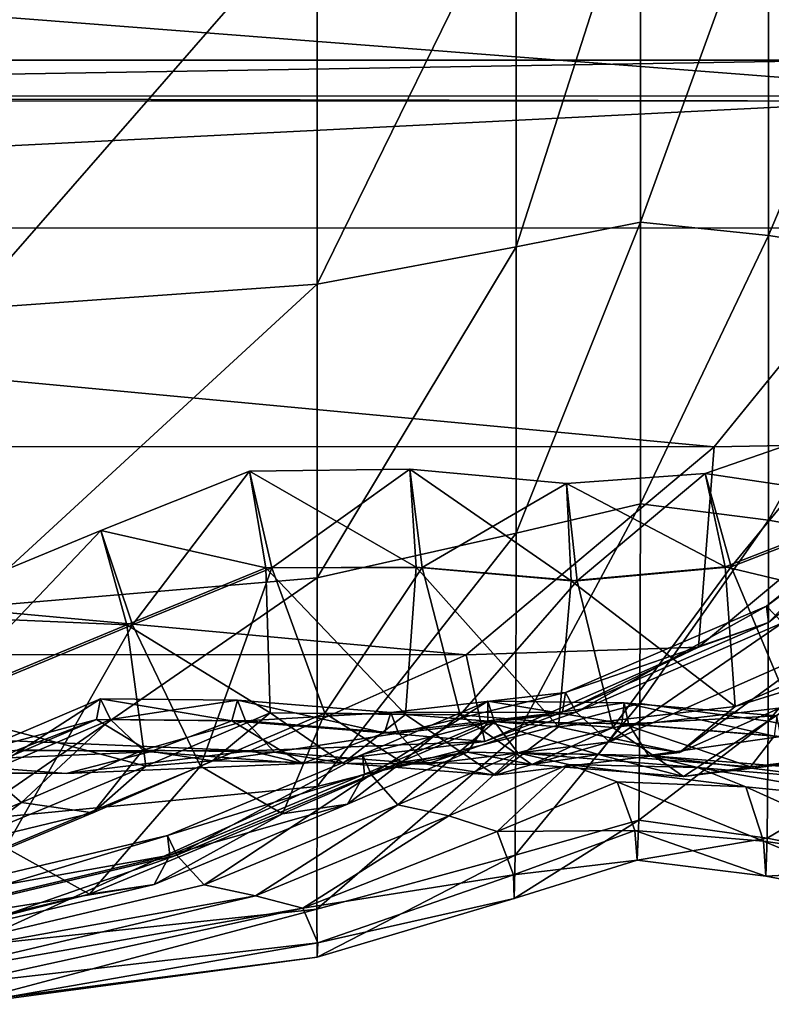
# Model space of a CAD drawing. Header units: millimetres. Extents: x 2387 to 13955, y -4964 to 364.
# Tile 164 of 256: x 6317.04 to 6320.18, y -4961.69 to -4957.58. Entities that reach past the tile are written whole.
import ezdxf

# ---------------------------------------------------------------- set-up
doc = ezdxf.new("R2010")
doc.units = ezdxf.units.MM
doc.header["$MEASUREMENT"] = 0
doc.layers.add('Predefinito', color=7, linetype='Continuous', true_color=0x000000)

msp = doc.modelspace()

# ---------------------------------------------------------------- linework, layer by layer
at = {"layer": 'Predefinito'}
for points in [[(6319.1133, -4958.5254, 15.573), (6319.1131, -4956.9867, 14.3778), (6319.6315, -4956.9098, 14.5002)], [(6319.6315, -4956.9098, 14.5002), (6319.6318, -4958.4231, 15.6753), (6319.1133, -4958.5254, 15.573)], [(6319.6318, -4958.4231, 15.6753), (6319.6315, -4956.9098, 14.5002), (6320.1651, -4956.9519, 14.433)], [(6320.1651, -4956.9519, 14.433), (6320.1653, -4958.4792, 15.6192), (6319.6318, -4958.4231, 15.6753)], [(6320.1653, -4958.4792, 15.6192), (6320.1651, -4956.9519, 14.433), (6320.779, -4957.0211, 14.3223)], [(6319.1131, -4956.9867, 14.3778), (6319.1133, -4958.5254, 15.573), (6318.2831, -4958.6811, 15.4174)], [(6318.2831, -4958.6811, 15.4174), (6318.2831, -4957.1038, 14.1914), (6319.1131, -4956.9867, 14.3778)], [(6320.779, -4957.0211, 14.3223), (6320.779, -4958.5716, 15.5269), (6320.1653, -4958.4792, 15.6192)], [(6316.815, -4958.7852, 15.3132), (6316.815, -4957.1823, 14.0668), (6318.2831, -4957.1038, 14.1914)], [(6318.2831, -4957.1038, 14.1914), (6318.2831, -4958.6811, 15.4174), (6316.815, -4958.7852, 15.3132)], [(6311.6616, -4957.1551, 485.8488), (6310.7506, -4957.8963, 485.831), (6321.2304, -4957.8975, 440.6359)], [(6321.2304, -4957.8975, 440.6359), (6322.1416, -4957.1562, 440.6519), (6311.6616, -4957.1551, 485.8488)], [(6310.2204, -4957.917, 485.7778), (6310.0506, -4957.7472, 485.7422), (6320.5295, -4957.7476, 440.5561)], [(6320.5295, -4957.7476, 440.5561), (6310.0506, -4957.7472, 485.7422), (6310.2204, -4957.917, 485.7778)], [(6320.5295, -4957.7476, 440.5561), (6320.6997, -4957.9178, 440.588), (6310.2204, -4957.917, 485.7778)], [(6310.2204, -4957.917, 485.7778), (6320.6997, -4957.9178, 440.588), (6320.5295, -4957.7476, 440.5561)], [(6310.7506, -4957.8963, 485.831), (6310.2204, -4957.917, 485.7778), (6320.6997, -4957.9178, 440.588)], [(6320.6997, -4957.9178, 440.588), (6321.2304, -4957.8975, 440.6359), (6310.7506, -4957.8963, 485.831)], [(6320.6997, -4957.9178, 440.588), (6310.2204, -4957.917, 485.7778), (6310.1998, -4958.4472, 485.8311)], [(6310.1998, -4958.4472, 485.8311), (6320.6796, -4958.4484, 440.6361), (6320.6997, -4957.9178, 440.588)], [(6310.1998, -4958.4472, 485.8311), (6309.4586, -4959.3582, 485.849), (6319.9385, -4959.3599, 440.6527)], [(6319.9385, -4959.3599, 440.6527), (6320.6796, -4958.4484, 440.6361), (6310.1998, -4958.4472, 485.8311)], [(6319.1131, -4959.7207, 17.1117), (6319.1133, -4958.5254, 15.573), (6319.6318, -4958.4231, 15.6753)], [(6319.6318, -4958.4231, 15.6753), (6319.6315, -4959.5983, 17.1886), (6319.1131, -4959.7207, 17.1117)], [(6319.6315, -4959.5983, 17.1886), (6319.6318, -4958.4231, 15.6753), (6320.1653, -4958.4792, 15.6192)], [(6320.6796, -4958.4484, 440.6361), (6319.9385, -4959.3599, 440.6527), (6320.8978, -4959.3426, 435.5921)], [(6320.1653, -4958.4792, 15.6192), (6320.1651, -4959.6655, 17.1466), (6319.6315, -4959.5983, 17.1886)], [(6320.1651, -4959.6655, 17.1466), (6320.1653, -4958.4792, 15.6192), (6320.779, -4958.5716, 15.5269)], [(6319.1133, -4958.5254, 15.573), (6319.1131, -4959.7207, 17.1117), (6318.2831, -4959.907, 16.9946)], [(6318.2831, -4959.907, 16.9946), (6318.2831, -4958.6811, 15.4174), (6319.1133, -4958.5254, 15.573)], [(6320.779, -4958.5716, 15.5269), (6320.779, -4959.7761, 17.0773), (6320.1651, -4959.6655, 17.1466)], [(6316.815, -4960.0316, 16.9161), (6316.815, -4958.7852, 15.3132), (6318.2831, -4958.6811, 15.4174)], [(6318.2831, -4958.6811, 15.4174), (6318.2831, -4959.907, 16.9946), (6316.815, -4960.0316, 16.9161)], [(6319.9018, -4959.4715, 426.6462), (6320.5011, -4959.264, 426.6109), (6320.6858, -4959.5886, 426.7393)], [(6320.5011, -4959.264, 426.6109), (6319.9018, -4959.4715, 426.6462), (6320.0095, -4959.8606, 426.5527)], [(6320.0095, -4959.8606, 426.5527), (6320.7102, -4959.5889, 426.5292), (6320.5011, -4959.264, 426.6109)], [(6320.1567, -4960.0248, 433.5867), (6321.125, -4959.2478, 433.5762), (6321.1564, -4959.2859, 433.7697)], [(6321.125, -4959.2478, 433.5762), (6320.1567, -4960.0248, 433.5867), (6320.2233, -4960.0937, 433.4088)], [(6321.1564, -4959.2859, 433.7697), (6320.1658, -4960.0934, 433.7773), (6320.1567, -4960.0248, 433.5867)], [(6320.1658, -4960.0934, 433.7773), (6321.1564, -4959.2859, 433.7697), (6320.8978, -4959.3426, 435.5921)], [(6319.8739, -4960.1956, 435.5948), (6320.8978, -4959.3426, 435.5921), (6319.9385, -4959.3599, 440.6527)], [(6320.8978, -4959.3426, 435.5921), (6319.8739, -4960.1956, 435.5948), (6320.1658, -4960.0934, 433.7773)], [(6309.4586, -4959.3582, 485.849), (6308.4247, -4960.226, 485.8492), (6318.9041, -4960.2279, 440.6534)], [(6318.9041, -4960.2279, 440.6534), (6319.9385, -4959.3599, 440.6527), (6309.4586, -4959.3582, 485.849)], [(6319.9385, -4959.3599, 440.6527), (6318.9041, -4960.2279, 440.6534), (6319.8739, -4960.1956, 435.5948)], [(6317.381, -4959.7091, 426.6323), (6318.0019, -4959.4618, 426.6437), (6318.0695, -4959.8653, 426.7585)], [(6318.0019, -4959.4618, 426.6437), (6317.381, -4959.7091, 426.6323), (6317.5139, -4960.1023, 426.5416)], [(6317.5139, -4960.1023, 426.5416), (6318.0941, -4959.8654, 426.5482), (6318.0019, -4959.4618, 426.6437)], [(6318.6699, -4959.453, 426.6608), (6318.0019, -4959.4618, 426.6437), (6318.0941, -4959.8654, 426.5482)], [(6318.0019, -4959.4618, 426.6437), (6318.6699, -4959.453, 426.6608), (6318.6961, -4959.8626, 426.7708)], [(6318.6961, -4959.8626, 426.7708), (6318.0695, -4959.8653, 426.7585), (6318.0019, -4959.4618, 426.6437)], [(6318.0941, -4959.8654, 426.5482), (6318.7206, -4959.8628, 426.5605), (6318.6699, -4959.453, 426.6608)], [(6319.3237, -4959.5128, 426.6672), (6318.6699, -4959.453, 426.6608), (6318.7206, -4959.8628, 426.5605)], [(6319.3431, -4959.9193, 426.7764), (6318.6961, -4959.8626, 426.7708), (6318.6699, -4959.453, 426.6608)], [(6318.6699, -4959.453, 426.6608), (6319.3237, -4959.5128, 426.6672), (6319.3431, -4959.9193, 426.7764)], [(6319.3237, -4959.5128, 426.6672), (6319.9018, -4959.4715, 426.6462), (6319.985, -4959.8604, 426.7629)], [(6319.9018, -4959.4715, 426.6462), (6319.3237, -4959.5128, 426.6672), (6319.3676, -4959.9195, 426.5661)], [(6319.3676, -4959.9195, 426.5661), (6320.0095, -4959.8606, 426.5527), (6319.9018, -4959.4715, 426.6462)], [(6320.6858, -4959.5886, 426.7393), (6319.985, -4959.8604, 426.7629), (6319.9018, -4959.4715, 426.6462)], [(6318.7206, -4959.8628, 426.5605), (6319.3676, -4959.9195, 426.5661), (6319.3237, -4959.5128, 426.6672)], [(6319.985, -4959.8604, 426.7629), (6319.3431, -4959.9193, 426.7764), (6319.3237, -4959.5128, 426.6672)], [(6319.1119, -4960.5683, 19.0096), (6319.1131, -4959.7207, 17.1117), (6319.6315, -4959.5983, 17.1886)], [(6319.6315, -4959.5983, 17.1886), (6319.6296, -4960.4309, 19.0607), (6319.1119, -4960.5683, 19.0096)], [(6319.6296, -4960.4309, 19.0607), (6319.6315, -4959.5983, 17.1886), (6320.1651, -4959.6655, 17.1466)], [(6319.985, -4959.8604, 426.7629), (6320.6858, -4959.5886, 426.7393), (6320.8795, -4960.0749, 427.6462)], [(6320.7102, -4959.5889, 426.5292), (6320.0095, -4959.8606, 426.5527), (6320.2541, -4960.4452, 425.6979)], [(6320.1651, -4959.6655, 17.1466), (6320.1637, -4960.505, 19.0331), (6319.6296, -4960.4309, 19.0607)], [(6320.1637, -4960.505, 19.0331), (6320.1651, -4959.6655, 17.1466), (6320.779, -4959.7761, 17.0773)], [(6316.5301, -4960.0611, 426.6313), (6317.381, -4959.7091, 426.6323), (6317.4893, -4960.1022, 426.7518)], [(6317.381, -4959.7091, 426.6323), (6316.5301, -4960.0611, 426.6313), (6316.6783, -4960.4488, 426.5422)], [(6316.6783, -4960.4488, 426.5422), (6317.5139, -4960.1023, 426.5416), (6317.381, -4959.7091, 426.6323)], [(6318.0695, -4959.8653, 426.7585), (6317.4893, -4960.1022, 426.7518), (6317.381, -4959.7091, 426.6323)], [(6319.1131, -4959.7207, 17.1117), (6319.1119, -4960.5683, 19.0096), (6318.2829, -4960.7775, 18.9319)], [(6318.2829, -4960.7775, 18.9319), (6318.2831, -4959.907, 16.9946), (6319.1131, -4959.7207, 17.1117)], [(6320.779, -4959.7761, 17.0773), (6320.7785, -4960.6273, 18.9874), (6320.1637, -4960.505, 19.0331)], [(6317.4893, -4960.1022, 426.7518), (6318.0695, -4959.8653, 426.7585), (6318.0877, -4960.4701, 427.6447)], [(6318.0941, -4959.8654, 426.5482), (6317.5139, -4960.1023, 426.5416), (6317.7969, -4960.6927, 425.6912)], [(6317.7969, -4960.6927, 425.6912), (6318.3157, -4960.4714, 425.6909), (6318.0941, -4959.8654, 426.5482)], [(6318.0695, -4959.8653, 426.7585), (6318.6961, -4959.8626, 426.7708), (6318.6522, -4960.4764, 427.65)], [(6318.6522, -4960.4764, 427.65), (6318.0877, -4960.4701, 427.6447), (6318.0695, -4959.8653, 426.7585)], [(6318.7206, -4959.8628, 426.5605), (6318.0941, -4959.8654, 426.5482), (6318.3157, -4960.4714, 425.6909)], [(6318.3157, -4960.4714, 425.6909), (6318.8796, -4960.4781, 425.696), (6318.7206, -4959.8628, 426.5605)], [(6319.2894, -4960.5282, 427.6545), (6318.6522, -4960.4764, 427.65), (6318.6961, -4959.8626, 426.7708)], [(6318.6961, -4959.8626, 426.7708), (6319.3431, -4959.9193, 426.7764), (6319.2894, -4960.5282, 427.6545)], [(6319.3676, -4959.9195, 426.5661), (6318.7206, -4959.8628, 426.5605), (6318.8796, -4960.4781, 425.696)], [(6319.3431, -4959.9193, 426.7764), (6319.985, -4959.8604, 426.7629), (6320.0269, -4960.443, 427.6522)], [(6320.0095, -4959.8606, 426.5527), (6319.3676, -4959.9195, 426.5661), (6319.5164, -4960.5302, 425.7002)], [(6319.5164, -4960.5302, 425.7002), (6320.2541, -4960.4452, 425.6979), (6320.0095, -4959.8606, 426.5527)], [(6320.8795, -4960.0749, 427.6462), (6320.0269, -4960.443, 427.6522), (6319.985, -4959.8604, 426.7629)], [(6316.8151, -4960.919, 18.8794), (6316.815, -4960.0316, 16.9161), (6318.2831, -4959.907, 16.9946)], [(6318.2831, -4959.907, 16.9946), (6318.2829, -4960.7775, 18.9319), (6316.8151, -4960.919, 18.8794)], [(6318.8796, -4960.4781, 425.696), (6319.5164, -4960.5302, 425.7002), (6319.3676, -4959.9195, 426.5661)], [(6320.0269, -4960.443, 427.6522), (6319.2894, -4960.5282, 427.6545), (6319.3431, -4959.9193, 426.7764)], [(6319.3187, -4960.3844, 433.5967), (6320.1567, -4960.0248, 433.5867), (6320.1658, -4960.0934, 433.7773)], [(6320.1567, -4960.0248, 433.5867), (6319.3187, -4960.3844, 433.5967), (6319.3641, -4960.4668, 433.4153)], [(6319.3641, -4960.4668, 433.4153), (6320.2233, -4960.0937, 433.4088), (6320.1567, -4960.0248, 433.5867)], [(6317.4893, -4960.1022, 426.7518), (6316.6536, -4960.4488, 426.7525), (6316.5301, -4960.0611, 426.6313)], [(6320.0269, -4960.443, 427.6522), (6320.8795, -4960.0749, 427.6462), (6320.6976, -4960.2346, 430.0641)], [(6316.6536, -4960.4488, 426.7525), (6317.4893, -4960.1022, 426.7518), (6317.5683, -4960.6915, 427.6452)], [(6317.5139, -4960.1023, 426.5416), (6316.6783, -4960.4488, 426.5422), (6316.984, -4961.0307, 425.6942)], [(6316.984, -4961.0307, 425.6942), (6317.7969, -4960.6927, 425.6912), (6317.5139, -4960.1023, 426.5416)], [(6318.0877, -4960.4701, 427.6447), (6317.5683, -4960.6915, 427.6452), (6317.4893, -4960.1022, 426.7518)], [(6319.3065, -4960.4665, 433.7844), (6320.1658, -4960.0934, 433.7773), (6319.8739, -4960.1956, 435.5948)], [(6320.1658, -4960.0934, 433.7773), (6319.3065, -4960.4665, 433.7844), (6319.3187, -4960.3844, 433.5967)], [(6320.2233, -4960.0937, 433.4088), (6319.3641, -4960.4668, 433.4153), (6319.5028, -4960.5911, 432.4883)], [(6319.5028, -4960.5911, 432.4883), (6320.3942, -4960.1976, 432.4868), (6320.2233, -4960.0937, 433.4088)], [(6318.9831, -4960.5891, 435.5971), (6319.8739, -4960.1956, 435.5948), (6318.9041, -4960.2279, 440.6534)], [(6319.8739, -4960.1956, 435.5948), (6318.9831, -4960.5891, 435.5971), (6319.3065, -4960.4665, 433.7844)], [(6320.3942, -4960.1976, 432.4868), (6319.5028, -4960.5911, 432.4883), (6319.7949, -4960.6349, 430.064)], [(6319.7949, -4960.6349, 430.064), (6320.6976, -4960.2346, 430.0641), (6320.3942, -4960.1976, 432.4868)], [(6308.4247, -4960.226, 485.8492), (6307.5262, -4960.6259, 485.8493), (6318.0041, -4960.6281, 440.6538)], [(6318.0041, -4960.6281, 440.6538), (6318.9041, -4960.2279, 440.6534), (6308.4247, -4960.226, 485.8492)], [(6318.9041, -4960.2279, 440.6534), (6318.0041, -4960.6281, 440.6538), (6318.9831, -4960.5891, 435.5971)], [(6320.6976, -4960.2346, 430.0641), (6319.7949, -4960.6349, 430.064), (6320.0269, -4960.443, 427.6522)], [(6316.853, -4960.6353, 433.5871), (6317.3794, -4960.4117, 433.5876), (6317.3639, -4960.4969, 433.7748)], [(6317.3794, -4960.4117, 433.5876), (6316.853, -4960.6353, 433.5871), (6316.9038, -4960.7185, 433.4065)], [(6316.9038, -4960.7185, 433.4065), (6317.4216, -4960.4971, 433.4056), (6317.3794, -4960.4117, 433.5876)], [(6317.9271, -4960.5028, 433.7811), (6317.3639, -4960.4969, 433.7748), (6317.3794, -4960.4117, 433.5876)], [(6317.3794, -4960.4117, 433.5876), (6317.9513, -4960.4162, 433.5952), (6317.9271, -4960.5028, 433.7811)], [(6317.9513, -4960.4162, 433.5952), (6317.3794, -4960.4117, 433.5876), (6317.4216, -4960.4971, 433.4056)], [(6317.4216, -4960.4971, 433.4056), (6317.9847, -4960.503, 433.4119), (6317.9513, -4960.4162, 433.5952)], [(6318.5648, -4960.5535, 433.787), (6317.9271, -4960.5028, 433.7811), (6317.9513, -4960.4162, 433.5952)], [(6317.9513, -4960.4162, 433.5952), (6318.5904, -4960.4676, 433.6012), (6318.5648, -4960.5535, 433.787)], [(6318.5904, -4960.4676, 433.6012), (6317.9513, -4960.4162, 433.5952), (6317.9847, -4960.503, 433.4119)], [(6318.9957, -4960.4213, 419.7454), (6318.4729, -4960.643, 419.7452), (6318.5091, -4960.7264, 419.5623)], [(6318.4729, -4960.643, 419.7452), (6318.9957, -4960.4213, 419.7454), (6318.9944, -4960.5066, 419.9316)], [(6318.5091, -4960.7264, 419.5623), (6319.0232, -4960.5069, 419.5618), (6318.9957, -4960.4213, 419.7454)], [(6318.5904, -4960.4676, 433.6012), (6319.3187, -4960.3844, 433.5967), (6319.3065, -4960.4665, 433.7844)], [(6319.3187, -4960.3844, 433.5967), (6318.5904, -4960.4676, 433.6012), (6318.6224, -4960.5538, 433.4176)], [(6318.6224, -4960.5538, 433.4176), (6319.3641, -4960.4668, 433.4153), (6319.3187, -4960.3844, 433.5967)], [(6319.5532, -4960.5147, 419.9348), (6318.9944, -4960.5066, 419.9316), (6318.9957, -4960.4213, 419.7454)], [(6318.9957, -4960.4213, 419.7454), (6319.5633, -4960.4282, 419.7492), (6319.5532, -4960.5147, 419.9348)], [(6319.5633, -4960.4282, 419.7492), (6318.9957, -4960.4213, 419.7454), (6319.0232, -4960.5069, 419.5618)], [(6317.5683, -4960.6915, 427.6452), (6316.7553, -4961.0299, 427.6486), (6316.6536, -4960.4488, 426.7525)], [(6319.0232, -4960.5069, 419.5618), (6319.5819, -4960.5151, 419.565), (6319.5633, -4960.4282, 419.7492)], [(6319.109, -4961.064, 21.2827), (6319.1119, -4960.5683, 19.0096), (6319.6296, -4960.4309, 19.0607)], [(6319.6296, -4960.4309, 19.0607), (6319.6249, -4960.9167, 21.3123), (6319.109, -4961.064, 21.2827)], [(6319.2894, -4960.5282, 427.6545), (6320.0269, -4960.443, 427.6522), (6319.7949, -4960.6349, 430.064)], [(6320.2541, -4960.4452, 425.6979), (6319.5164, -4960.5302, 425.7002), (6319.8116, -4960.7359, 423.2965)], [(6320.1885, -4960.5673, 419.9378), (6319.5532, -4960.5147, 419.9348), (6319.5633, -4960.4282, 419.7492)], [(6319.5633, -4960.4282, 419.7492), (6320.1998, -4960.4815, 419.7523), (6320.1885, -4960.5673, 419.9378)], [(6320.1998, -4960.4815, 419.7523), (6319.5633, -4960.4282, 419.7492), (6319.5819, -4960.5151, 419.565)], [(6319.6249, -4960.9167, 21.3123), (6319.6296, -4960.4309, 19.0607), (6320.1637, -4960.505, 19.0331)], [(6319.8116, -4960.7359, 423.2965), (6320.5816, -4960.6424, 423.2976), (6320.2541, -4960.4452, 425.6979)], [(6316.8459, -4960.7184, 433.7757), (6317.3639, -4960.4969, 433.7748), (6317.0349, -4960.6244, 435.5863)], [(6317.3639, -4960.4969, 433.7748), (6316.8459, -4960.7184, 433.7757), (6316.853, -4960.6353, 433.5871)], [(6317.4216, -4960.4971, 433.4056), (6316.9038, -4960.7185, 433.4065), (6317.0511, -4960.8437, 432.4809)], [(6317.5857, -4960.6321, 435.5908), (6317.0349, -4960.6244, 435.5863), (6317.3639, -4960.4969, 433.7748)], [(6317.0511, -4960.8437, 432.4809), (6317.5558, -4960.6258, 432.4781), (6317.4216, -4960.4971, 433.4056)], [(6317.3639, -4960.4969, 433.7748), (6317.9271, -4960.5028, 433.7811), (6317.5857, -4960.6321, 435.5908)], [(6317.9847, -4960.503, 433.4119), (6317.4216, -4960.4971, 433.4056), (6317.5558, -4960.6258, 432.4781)], [(6317.5558, -4960.6258, 432.4781), (6318.1054, -4960.6338, 432.4823), (6317.9847, -4960.503, 433.4119)], [(6317.5683, -4960.6915, 427.6452), (6318.0877, -4960.4701, 427.6447), (6317.8471, -4960.6701, 430.0546)], [(6318.2216, -4960.6817, 435.5966), (6317.5857, -4960.6321, 435.5908), (6317.9271, -4960.5028, 433.7811)], [(6318.3157, -4960.4714, 425.6909), (6317.7969, -4960.6927, 425.6912), (6318.1385, -4960.8906, 423.2931)], [(6318.3916, -4960.6792, 430.0577), (6317.8471, -4960.6701, 430.0546), (6318.0877, -4960.4701, 427.6447)], [(6317.9271, -4960.5028, 433.7811), (6318.5648, -4960.5535, 433.787), (6318.2216, -4960.6817, 435.5966)], [(6317.9847, -4960.503, 433.4119), (6318.6224, -4960.5538, 433.4176), (6318.5904, -4960.4676, 433.6012)], [(6318.6224, -4960.5538, 433.4176), (6317.9847, -4960.503, 433.4119), (6318.1054, -4960.6338, 432.4823)], [(6318.0877, -4960.4701, 427.6447), (6318.6522, -4960.4764, 427.65), (6318.3916, -4960.6792, 430.0577)], [(6318.1385, -4960.8906, 423.2931), (6318.6362, -4960.675, 423.2908), (6318.3157, -4960.4714, 425.6909)], [(6318.8796, -4960.4781, 425.696), (6318.3157, -4960.4714, 425.6909), (6318.6362, -4960.675, 423.2908)], [(6319.0259, -4960.7291, 430.0624), (6318.3916, -4960.6792, 430.0577), (6318.6522, -4960.4764, 427.65)], [(6318.5648, -4960.5535, 433.787), (6319.3065, -4960.4665, 433.7844), (6318.9831, -4960.5891, 435.5971)], [(6319.3065, -4960.4665, 433.7844), (6318.5648, -4960.5535, 433.787), (6318.5904, -4960.4676, 433.6012)], [(6319.3641, -4960.4668, 433.4153), (6318.6224, -4960.5538, 433.4176), (6318.7408, -4960.6837, 432.4876)], [(6318.6362, -4960.675, 423.2908), (6319.1785, -4960.6851, 423.2931), (6318.8796, -4960.4781, 425.696)], [(6318.6522, -4960.4764, 427.65), (6319.2894, -4960.5282, 427.6545), (6319.0259, -4960.7291, 430.0624)], [(6318.7408, -4960.6837, 432.4876), (6319.5028, -4960.5911, 432.4883), (6319.3641, -4960.4668, 433.4153)], [(6319.5164, -4960.5302, 425.7002), (6318.8796, -4960.4781, 425.696), (6319.1785, -4960.6851, 423.2931)], [(6319.5819, -4960.5151, 419.565), (6320.217, -4960.5678, 419.568), (6320.1998, -4960.4815, 419.7523)], [(6318.9944, -4960.5066, 419.9316), (6318.4803, -4960.7261, 419.9321), (6318.4729, -4960.643, 419.7452)], [(6318.4803, -4960.7261, 419.9321), (6318.9944, -4960.5066, 419.9316), (6318.9108, -4960.634, 420.8652)], [(6319.0232, -4960.5069, 419.5618), (6318.5091, -4960.7264, 419.5623), (6318.6191, -4960.853, 417.7261)], [(6318.6191, -4960.853, 417.7261), (6319.1204, -4960.637, 417.7248), (6319.0232, -4960.5069, 419.5618)], [(6319.4567, -4960.6439, 420.8675), (6318.9108, -4960.634, 420.8652), (6318.9944, -4960.5066, 419.9316)], [(6318.9944, -4960.5066, 419.9316), (6319.5532, -4960.5147, 419.9348), (6319.4567, -4960.6439, 420.8675)], [(6319.5819, -4960.5151, 419.565), (6319.0232, -4960.5069, 419.5618), (6319.1204, -4960.637, 417.7248)], [(6319.7949, -4960.6349, 430.064), (6319.0259, -4960.7291, 430.0624), (6319.2894, -4960.5282, 427.6545)], [(6319.1204, -4960.637, 417.7248), (6319.6653, -4960.6475, 417.7268), (6319.5819, -4960.5151, 419.565)], [(6319.1785, -4960.6851, 423.2931), (6319.8116, -4960.7359, 423.2965), (6319.5164, -4960.5302, 425.7002)], [(6320.09, -4960.6954, 420.8705), (6319.4567, -4960.6439, 420.8675), (6319.5532, -4960.5147, 419.9348)], [(6319.5532, -4960.5147, 419.9348), (6320.1885, -4960.5673, 419.9378), (6320.09, -4960.6954, 420.8705)], [(6320.217, -4960.5678, 419.568), (6319.5819, -4960.5151, 419.565), (6319.6653, -4960.6475, 417.7268)], [(6320.1637, -4960.505, 19.0331), (6320.1604, -4960.9921, 21.2968), (6319.6249, -4960.9167, 21.3123)], [(6320.1604, -4960.9921, 21.2968), (6320.1637, -4960.505, 19.0331), (6320.7785, -4960.6273, 18.9874)], [(6318.1054, -4960.6338, 432.4823), (6318.7408, -4960.6837, 432.4876), (6318.6224, -4960.5538, 433.4176)], [(6318.9831, -4960.5891, 435.5971), (6318.2216, -4960.6817, 435.5966), (6318.5648, -4960.5535, 433.787)], [(6319.1119, -4960.5683, 19.0096), (6319.109, -4961.064, 21.2827), (6318.2824, -4961.2886, 21.2376)], [(6318.2824, -4961.2886, 21.2376), (6318.2829, -4960.7775, 18.9319), (6319.1119, -4960.5683, 19.0096)], [(6319.6653, -4960.6475, 417.7268), (6320.2975, -4960.6995, 417.7293), (6320.217, -4960.5678, 419.568)], [(6320.8536, -4960.6039, 420.8708), (6320.09, -4960.6954, 420.8705), (6320.1885, -4960.5673, 419.9378)], [(6307.5262, -4960.6259, 485.8493), (6306.7599, -4960.7205, 485.847), (6317.2369, -4960.7226, 440.6519)], [(6317.2369, -4960.7226, 440.6519), (6318.0041, -4960.6281, 440.6538), (6307.5262, -4960.6259, 485.8493)], [(6317.0349, -4960.6244, 435.5863), (6317.5857, -4960.6321, 435.5908), (6316.6006, -4960.6737, 440.6455)], [(6317.5558, -4960.6258, 432.4781), (6317.0511, -4960.8437, 432.4809), (6317.3474, -4960.8867, 430.0577)], [(6317.3474, -4960.8867, 430.0577), (6317.8471, -4960.6701, 430.0546), (6317.5558, -4960.6258, 432.4781)], [(6318.1054, -4960.6338, 432.4823), (6317.5558, -4960.6258, 432.4781), (6317.8471, -4960.6701, 430.0546)], [(6318.2216, -4960.6817, 435.5966), (6318.9831, -4960.5891, 435.5971), (6318.0041, -4960.6281, 440.6538)], [(6319.5028, -4960.5911, 432.4883), (6318.7408, -4960.6837, 432.4876), (6319.0259, -4960.7291, 430.0624)], [(6319.0259, -4960.7291, 430.0624), (6319.7949, -4960.6349, 430.064), (6319.5028, -4960.5911, 432.4883)], [(6320.09, -4960.6954, 420.8705), (6320.8536, -4960.6039, 420.8708), (6320.5816, -4960.6424, 423.2976)], [(6317.2369, -4960.7226, 440.6519), (6316.6006, -4960.6737, 440.6455), (6317.5857, -4960.6321, 435.5908)], [(6318.0041, -4960.6281, 440.6538), (6317.2369, -4960.7226, 440.6519), (6318.2216, -4960.6817, 435.5966)], [(6317.5857, -4960.6321, 435.5908), (6318.2216, -4960.6817, 435.5966), (6317.2369, -4960.7226, 440.6519)], [(6318.4729, -4960.643, 419.7452), (6317.6587, -4960.9809, 419.7473), (6317.6981, -4961.0631, 419.5646)], [(6317.6587, -4960.9809, 419.7473), (6318.4729, -4960.643, 419.7452), (6318.4803, -4960.7261, 419.9321)], [(6317.6981, -4961.0631, 419.5646), (6318.5091, -4960.7264, 419.5623), (6318.4729, -4960.643, 419.7452)], [(6317.8471, -4960.6701, 430.0546), (6318.3916, -4960.6792, 430.0577), (6318.1054, -4960.6338, 432.4823)], [(6318.7408, -4960.6837, 432.4876), (6318.1054, -4960.6338, 432.4823), (6318.3916, -4960.6792, 430.0577)], [(6318.4094, -4960.8504, 420.8668), (6318.9108, -4960.634, 420.8652), (6318.6362, -4960.675, 423.2908)], [(6318.9108, -4960.634, 420.8652), (6318.4094, -4960.8504, 420.8668), (6318.4803, -4960.7261, 419.9321)], [(6319.1204, -4960.637, 417.7248), (6318.6191, -4960.853, 417.7261), (6318.8331, -4960.8996, 412.5792)], [(6319.1785, -4960.6851, 423.2931), (6318.6362, -4960.675, 423.2908), (6318.9108, -4960.634, 420.8652)], [(6318.8331, -4960.8996, 412.5792), (6319.3309, -4960.6853, 412.578), (6319.1204, -4960.637, 417.7248)], [(6318.9108, -4960.634, 420.8652), (6319.4567, -4960.6439, 420.8675), (6319.1785, -4960.6851, 423.2931)], [(6319.8695, -4960.6973, 412.5793), (6319.6653, -4960.6475, 417.7268), (6319.1204, -4960.637, 417.7248)], [(6319.1204, -4960.637, 417.7248), (6319.3309, -4960.6853, 412.578), (6319.8695, -4960.6973, 412.5793)], [(6319.8116, -4960.7359, 423.2965), (6319.1785, -4960.6851, 423.2931), (6319.4567, -4960.6439, 420.8675)], [(6319.4567, -4960.6439, 420.8675), (6320.09, -4960.6954, 420.8705), (6319.8116, -4960.7359, 423.2965)], [(6319.6653, -4960.6475, 417.7268), (6319.8695, -4960.6973, 412.5793), (6320.4989, -4960.7503, 412.5811)], [(6320.4989, -4960.7503, 412.5811), (6320.2975, -4960.6995, 417.7293), (6319.6653, -4960.6475, 417.7268)], [(6320.5816, -4960.6424, 423.2976), (6319.8116, -4960.7359, 423.2965), (6320.09, -4960.6954, 420.8705)], [(6320.7785, -4960.6273, 18.9874), (6320.7774, -4961.1178, 21.271), (6320.1604, -4960.9921, 21.2968)], [(6316.6006, -4960.6737, 440.6455), (6317.2369, -4960.7226, 440.6519), (6306.7599, -4960.7205, 485.847)], [(6316.7553, -4961.0299, 427.6486), (6317.5683, -4960.6915, 427.6452), (6317.3474, -4960.8867, 430.0577)], [(6317.7969, -4960.6927, 425.6912), (6316.984, -4961.0307, 425.6942), (6317.3335, -4961.2256, 423.2965)], [(6317.3335, -4961.2256, 423.2965), (6318.1385, -4960.8906, 423.2931), (6317.7969, -4960.6927, 425.6912)], [(6317.8471, -4960.6701, 430.0546), (6317.3474, -4960.8867, 430.0577), (6317.5683, -4960.6915, 427.6452)], [(6318.6362, -4960.675, 423.2908), (6318.1385, -4960.8906, 423.2931), (6318.4094, -4960.8504, 420.8668)], [(6318.3916, -4960.6792, 430.0577), (6319.0259, -4960.7291, 430.0624), (6318.7408, -4960.6837, 432.4876)], [(6319.3309, -4960.6853, 412.578), (6318.8331, -4960.8996, 412.5792), (6319.0334, -4960.9643, 359.7234)], [(6319.0334, -4960.9643, 359.7234), (6319.5338, -4960.7579, 359.724), (6319.3309, -4960.6853, 412.578)], [(6320.0708, -4960.7785, 359.7241), (6319.8695, -4960.6973, 412.5793), (6319.3309, -4960.6853, 412.578)], [(6319.3309, -4960.6853, 412.578), (6319.5338, -4960.7579, 359.724), (6320.0708, -4960.7785, 359.7241)], [(6319.8695, -4960.6973, 412.5793), (6320.0708, -4960.7785, 359.7241), (6320.6972, -4960.8415, 359.7241)], [(6320.6972, -4960.8415, 359.7241), (6320.4989, -4960.7503, 412.5811), (6319.8695, -4960.6973, 412.5793)], [(6316.2434, -4961.1807, 432.4857), (6317.0511, -4960.8437, 432.4809), (6316.9038, -4960.7185, 433.4065)], [(6318.4803, -4960.7261, 419.9321), (6317.6693, -4961.0629, 419.9344), (6317.6587, -4960.9809, 419.7473)], [(6317.6693, -4961.0629, 419.9344), (6318.4803, -4960.7261, 419.9321), (6318.4094, -4960.8504, 420.8668)], [(6318.5091, -4960.7264, 419.5623), (6317.6981, -4961.0631, 419.5646), (6317.8124, -4961.1877, 417.7285)], [(6317.8124, -4961.1877, 417.7285), (6318.6191, -4960.853, 417.7261), (6318.5091, -4960.7264, 419.5623)], [(6316.8153, -4961.445, 21.2067), (6316.8151, -4960.919, 18.8794), (6318.2829, -4960.7775, 18.9319)], [(6318.2829, -4960.7775, 18.9319), (6318.2824, -4961.2886, 21.2376), (6316.8153, -4961.445, 21.2067)], [(6319.6084, -4960.9609, 214.765), (6319.5338, -4960.7579, 359.724), (6319.0334, -4960.9643, 359.7234)], [(6320.1452, -4961.0045, 214.7631), (6320.0708, -4960.7785, 359.7241), (6319.5338, -4960.7579, 359.724)], [(6319.5338, -4960.7579, 359.724), (6319.6084, -4960.9609, 214.765), (6320.1452, -4961.0045, 214.7631)], [(6320.0708, -4960.7785, 359.7241), (6320.1452, -4961.0045, 214.7631), (6320.7684, -4961.0943, 214.7596)], [(6320.7684, -4961.0943, 214.7596), (6320.6972, -4960.8415, 359.7241), (6320.0708, -4960.7785, 359.7241)], [(6317.0511, -4960.8437, 432.4809), (6316.2434, -4961.1807, 432.4857), (6316.5416, -4961.2227, 430.0623)], [(6316.5416, -4961.2227, 430.0623), (6317.3474, -4960.8867, 430.0577), (6317.0511, -4960.8437, 432.4809)], [(6317.6032, -4961.1856, 420.8696), (6318.4094, -4960.8504, 420.8668), (6318.1385, -4960.8906, 423.2931)], [(6318.4094, -4960.8504, 420.8668), (6317.6032, -4961.1856, 420.8696), (6317.6693, -4961.0629, 419.9344)], [(6318.6191, -4960.853, 417.7261), (6317.8124, -4961.1877, 417.7285), (6318.0263, -4961.2329, 412.581)], [(6318.0263, -4961.2329, 412.581), (6318.8331, -4960.8996, 412.5792), (6318.6191, -4960.853, 417.7261)], [(6317.3474, -4960.8867, 430.0577), (6316.5416, -4961.2227, 430.0623), (6316.7553, -4961.0299, 427.6486)], [(6318.1385, -4960.8906, 423.2931), (6317.3335, -4961.2256, 423.2965), (6317.6032, -4961.1856, 420.8696)], [(6318.8331, -4960.8996, 412.5792), (6318.0263, -4961.2329, 412.581), (6318.2231, -4961.2847, 359.7224)], [(6318.2231, -4961.2847, 359.7224), (6319.0334, -4960.9643, 359.7234), (6318.8331, -4960.8996, 412.5792)], [(6319.1054, -4961.2442, 70.8824), (6319.109, -4961.064, 21.2827), (6319.6249, -4960.9167, 21.3123)], [(6319.6249, -4960.9167, 21.3123), (6319.6178, -4961.084, 70.8961), (6319.1054, -4961.2442, 70.8824)], [(6319.6178, -4961.084, 70.8961), (6319.6249, -4960.9167, 21.3123), (6320.1604, -4960.9921, 21.2968)], [(6316.2167, -4961.3228, 419.75), (6317.6587, -4960.9809, 419.7473), (6317.6693, -4961.0629, 419.9344)], [(6317.6587, -4960.9809, 419.7473), (6316.2167, -4961.3228, 419.75), (6316.2486, -4961.4067, 419.5667)], [(6316.2486, -4961.4067, 419.5667), (6317.6981, -4961.0631, 419.5646), (6317.6587, -4960.9809, 419.7473)], [(6319.1022, -4961.145, 214.7602), (6319.0334, -4960.9643, 359.7234), (6318.2231, -4961.2847, 359.7224)], [(6319.0334, -4960.9643, 359.7234), (6319.1022, -4961.145, 214.7602), (6319.6084, -4960.9609, 214.765)], [(6319.6178, -4961.084, 70.8961), (6319.6084, -4960.9609, 214.765), (6319.1022, -4961.145, 214.7602)], [(6320.1544, -4961.1507, 70.8895), (6320.1452, -4961.0045, 214.7631), (6319.6084, -4960.9609, 214.765)], [(6319.6084, -4960.9609, 214.765), (6319.6178, -4961.084, 70.8961), (6320.1544, -4961.1507, 70.8895)], [(6320.1604, -4960.9921, 21.2968), (6320.1544, -4961.1507, 70.8895), (6319.6178, -4961.084, 70.8961)], [(6320.1544, -4961.1507, 70.8895), (6320.1604, -4960.9921, 21.2968), (6320.7774, -4961.1178, 21.271)], [(6315.8698, -4961.5735, 423.2976), (6317.3335, -4961.2256, 423.2965), (6316.984, -4961.0307, 425.6942)], [(6320.1452, -4961.0045, 214.7631), (6320.1544, -4961.1507, 70.8895), (6320.7745, -4961.2671, 70.8783)], [(6320.7745, -4961.2671, 70.8783), (6320.7684, -4961.0943, 214.7596), (6320.1452, -4961.0045, 214.7631)], [(6317.6693, -4961.0629, 419.9344), (6316.2198, -4961.4065, 419.9366), (6316.2167, -4961.3228, 419.75)], [(6316.2198, -4961.4065, 419.9366), (6317.6693, -4961.0629, 419.9344), (6317.6032, -4961.1856, 420.8696)], [(6317.6981, -4961.0631, 419.5646), (6316.2486, -4961.4067, 419.5667), (6316.3514, -4961.5333, 417.7296)], [(6316.3514, -4961.5333, 417.7296), (6317.8124, -4961.1877, 417.7285), (6317.6981, -4961.0631, 419.5646)], [(6318.283, -4961.4894, 70.8614), (6318.2824, -4961.2886, 21.2376), (6319.109, -4961.064, 21.2827)], [(6319.109, -4961.064, 21.2827), (6319.1054, -4961.2442, 70.8824), (6318.283, -4961.4894, 70.8614)], [(6319.1022, -4961.145, 214.7602), (6319.1054, -4961.2442, 70.8824), (6319.6178, -4961.084, 70.8961)], [(6320.7774, -4961.1178, 21.271), (6320.7745, -4961.2671, 70.8783), (6320.1544, -4961.1507, 70.8895)], [(6318.2231, -4961.2847, 359.7224), (6318.286, -4961.4292, 214.7528), (6319.1022, -4961.145, 214.7602)], [(6319.1054, -4961.2442, 70.8824), (6319.1022, -4961.145, 214.7602), (6318.286, -4961.4292, 214.7528)], [(6316.1427, -4961.5321, 420.871), (6317.6032, -4961.1856, 420.8696), (6317.3335, -4961.2256, 423.2965)], [(6317.6032, -4961.1856, 420.8696), (6316.1427, -4961.5321, 420.871), (6316.2198, -4961.4065, 419.9366)], [(6318.0263, -4961.2329, 412.581), (6317.8124, -4961.1877, 417.7285), (6316.3514, -4961.5333, 417.7296)], [(6317.3335, -4961.2256, 423.2965), (6315.8698, -4961.5735, 423.2976), (6316.1427, -4961.5321, 420.871)], [(6316.3514, -4961.5333, 417.7296), (6316.5608, -4961.5775, 412.5816), (6318.0263, -4961.2329, 412.581)], [(6318.2231, -4961.2847, 359.7224), (6318.0263, -4961.2329, 412.581), (6316.5608, -4961.5775, 412.5816)], [(6318.286, -4961.4292, 214.7528), (6318.283, -4961.4894, 70.8614), (6319.1054, -4961.2442, 70.8824)], [(6316.5608, -4961.5775, 412.5816), (6316.7568, -4961.606, 359.7212), (6318.2231, -4961.2847, 359.7224)], [(6318.286, -4961.4292, 214.7528), (6318.2231, -4961.2847, 359.7224), (6316.7568, -4961.606, 359.7212)], [(6316.8165, -4961.6778, 70.8464), (6316.8153, -4961.445, 21.2067), (6318.2824, -4961.2886, 21.2376)], [(6318.2824, -4961.2886, 21.2376), (6318.283, -4961.4894, 70.8614), (6316.8165, -4961.6778, 70.8464)], [(6316.7568, -4961.606, 359.7212), (6316.8195, -4961.6855, 214.747), (6318.286, -4961.4292, 214.7528)], [(6318.283, -4961.4894, 70.8614), (6318.286, -4961.4292, 214.7528), (6316.8195, -4961.6855, 214.747)], [(6316.8195, -4961.6855, 214.747), (6316.8165, -4961.6778, 70.8464), (6318.283, -4961.4894, 70.8614)]]:
    msp.add_3dface(points, dxfattribs=at)

doc.saveas('drawing.dxf')
